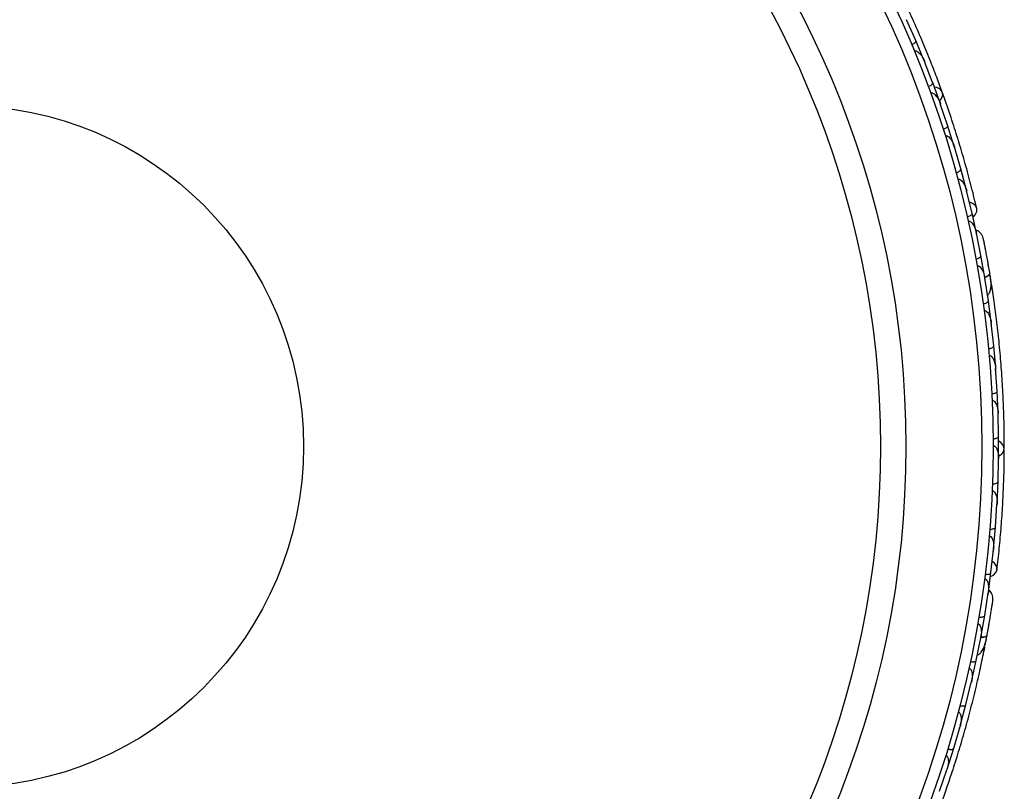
# Model space of a CAD drawing. Header units: millimetres. Extents: x 65 to 121, y 64 to 185.
# Tile 5 of 175: x 77.01 to 81.38, y 69.13 to 72.55. Entities that reach past the tile are written whole.
import ezdxf

# ---------------------------------------------------------------- set-up
doc = ezdxf.new("R2010")
doc.units = ezdxf.units.MM

msp = doc.modelspace()

# ---------------------------------------------------------------- linework, layer by layer
at = {"color": 7, "linetype": 'Continuous', "lineweight": 25}
for p, q in [((80.98405, 72.46118), (80.94329, 72.55329)), ((80.94625, 72.54662), (80.94334, 72.55324)), ((81.0214, 72.37102), (80.98412, 72.4612)), ((81.05875, 72.27452), (81.02207, 72.3683)), ((81.02482, 72.36127), (81.02214, 72.36818)), ((81.09215, 72.18274), (81.05883, 72.27454)), ((81.12531, 72.08453), (81.0927, 72.17999)), ((81.09516, 72.17281), (81.09279, 72.17979)), ((81.15474, 71.99113), (81.12538, 72.08455)), ((81.18366, 71.89119), (81.15517, 71.98834)), ((81.15726, 71.98122), (81.15527, 71.98808)), ((81.20907, 71.79614), (81.18374, 71.8912)), ((81.2337, 71.69445), (81.20938, 71.79332)), ((81.21105, 71.78653), (81.20948, 71.793)), ((81.2551, 71.59781), (81.23379, 71.69445)), ((81.25405, 71.60027), (81.25292, 71.60594)), ((81.27313, 71.50586), (81.25294, 71.60579)), ((81.2903, 71.40887), (81.2732, 71.50587)), ((81.29134, 71.3998), (81.29037, 71.40613)), ((81.30603, 71.30592), (81.29037, 71.40604)), ((81.32038, 71.3778), (81.31341, 71.42115)), ((81.31885, 71.20875), (81.30611, 71.30592)), ((81.33001, 71.10564), (81.31879, 71.20601)), ((81.31956, 71.19912), (81.31881, 71.20604)), ((81.33854, 71.0083), (81.33009, 71.10564)), ((81.34516, 70.90502), (81.33836, 71.00551)), ((81.33885, 70.99823), (81.33838, 71.00545)), ((81.34941, 70.80752), (81.34523, 70.90502)), ((81.35151, 70.70407), (81.34912, 70.80474)), ((81.3493, 70.79719), (81.34914, 70.8046)), ((81.35151, 70.6064), (81.35159, 70.70406)), ((81.34907, 70.50278), (81.35109, 70.60363)), ((81.35093, 70.59604), (81.3511, 70.60341)), ((81.34478, 70.40494), (81.34915, 70.50276)), ((81.33778, 70.30113), (81.34423, 70.40217)), ((81.34376, 70.39477), (81.34424, 70.40189)), ((81.32915, 70.20313), (81.33785, 70.30111)), ((81.31751, 70.09914), (81.32848, 70.20037)), ((81.32772, 70.19342), (81.32846, 70.20003)), ((81.30457, 70.00102), (81.31759, 70.09912)), ((81.29006, 69.90844), (81.30527, 70.00926)), ((81.30443, 70.00369), (81.3053, 70.0094)), ((81.27302, 69.81143), (81.29014, 69.90843)), ((81.2526, 69.70931), (81.27212, 69.80875)), ((81.2709, 69.80255), (81.27215, 69.80883)), ((81.29066, 69.77194), (81.29227, 69.78034)), ((81.23141, 69.61362), (81.25267, 69.70928)), ((81.20663, 69.5129), (81.23042, 69.61106)), ((81.22878, 69.60432), (81.23044, 69.61108)), ((81.18135, 69.41852), (81.2067, 69.51288)), ((81.15225, 69.31921), (81.18023, 69.41596)), ((81.1782, 69.40895), (81.18023, 69.4159)), ((81.1229, 69.22613), (81.15232, 69.31918)), ((81.08949, 69.1282), (81.12167, 69.22362)), ((81.11926, 69.21646), (81.12164, 69.22348))]:
    msp.add_line(p, q, dxfattribs=at)
at = {"color": 7, "linetype": 'Continuous', "lineweight": 25, "flags": 128}
for points in [[(81.08934, 72.19104), (81.09853, 72.20288), (81.10325, 72.21806), (81.10093, 72.23268), (81.09191, 72.24461), (81.07748, 72.25213), (81.06668, 72.25407)], [(81.23788, 71.67743), (81.24767, 71.68721), (81.25458, 71.70184), (81.2543, 71.71685), (81.24688, 71.73001), (81.23342, 71.73939), (81.22228, 71.74279)], [(81.3042, 71.47589), (81.30425, 71.47555), (81.30428, 71.47522)], [(81.3517, 70.61516), (81.36439, 70.62314), (81.37402, 70.6358), (81.37684, 70.65032), (81.37244, 70.66462), (81.36145, 70.67662), (81.35197, 70.68214)], [(81.31562, 70.08172), (81.32817, 70.08756), (81.33966, 70.09895), (81.34453, 70.11315), (81.34206, 70.12805), (81.33262, 70.14148), (81.32331, 70.14847)]]:
    msp.add_lwpolyline(points, dxfattribs=at)
at = {"color": 1, "linetype": 'Continuous', "lineweight": 25, "flags": 128}
for points in [[(81.28988, 71.40972), (81.29288, 71.41083), (81.30004, 71.41399), (81.30578, 71.41734), (81.3099, 71.42075), (81.31222, 71.4241), (81.31267, 71.42724)], [(81.27292, 69.81237), (81.27612, 69.81239), (81.28393, 69.81291), (81.29047, 69.8141), (81.2955, 69.81589), (81.29883, 69.81824), (81.30033, 69.82104)]]:
    msp.add_lwpolyline(points, dxfattribs=at)
at = {"color": 7, "linetype": 'Continuous', "lineweight": 25}
for radius in [4.575, 4.525, 4.188, 4.075, 1.51349]:
    msp.add_circle((76.75189, 70.65914), radius, dxfattribs=at)
for centre, start, end in [((81.29574, 71.37177), 319.38908, 4.86884), ((81.26545, 69.77471), 299.38908, 344.86884)]:
    msp.add_arc(centre, 0.02567, start, end, dxfattribs=at)
for points, knots in [([(81.10154, 72.23114), (81.09362, 72.25278), (81.07782, 72.29597), (81.04678, 72.3759), (81.01096, 72.46297), (80.97093, 72.55486), (80.92795, 72.64766), (80.88402, 72.73741), (80.84047, 72.82182), (80.81425, 72.86989), (80.80113, 72.89393)], [0, 0, 0, 0, 0.1251424, 0.2497929, 0.374676, 0.4998622, 0.6249666, 0.7502587, 0.8750633, 1, 1, 1, 1]), ([(80.9653, 72.44178), (80.96551, 72.44187), (80.9681, 72.44298), (80.97293, 72.4455), (80.9787, 72.44967), (80.98298, 72.45421), (80.98477, 72.45818), (80.98456, 72.46039), (80.98421, 72.46121), (80.9842, 72.46124)], [0, 0, 0, 0, 0.0167419, 0.2070718, 0.3985504, 0.5993354, 0.8310375, 0.9934948, 1, 1, 1, 1]), ([(80.9769, 72.41411), (80.9772, 72.41423), (80.97821, 72.41464), (80.98064, 72.41516), (80.98442, 72.41491), (80.99087, 72.41259), (80.99789, 72.40726), (81.01075, 72.3932), (81.0181, 72.37948), (81.02255, 72.36838), (81.02258, 72.3683)], [0, 0, 0, 0, 0.0130732, 0.044023, 0.1002245, 0.1663566, 0.3297208, 0.4739231, 0.9964125, 1, 1, 1, 1]), ([(81.03919, 72.25592), (81.04065, 72.25651), (81.04452, 72.25807), (81.05022, 72.26129), (81.05555, 72.26551), (81.05888, 72.26991), (81.05939, 72.27286), (81.05902, 72.27426), (81.05893, 72.27451), (81.05892, 72.27454)], [0, 0, 0, 0, 0.1158119, 0.3058371, 0.5011744, 0.7257197, 0.95044, 0.9934949, 1, 1, 1, 1]), ([(81.04958, 72.22775), (81.05012, 72.22793), (81.05185, 72.22851), (81.05523, 72.22858), (81.06228, 72.2266), (81.06973, 72.22056), (81.08244, 72.20548), (81.08923, 72.19133), (81.0932, 72.18002), (81.09322, 72.17994)], [0, 0, 0, 0, 0.02335, 0.0734618, 0.134698, 0.325553, 0.4727956, 0.9964114, 1, 1, 1, 1]), ([(81.25457, 71.71579), (81.24738, 71.74575), (81.2337, 71.80271), (81.2081, 71.89847), (81.18139, 71.99081), (81.1519, 72.08505), (81.12607, 72.16287), (81.10833, 72.21176), (81.10319, 72.22593)], [0, 0, 0, 0, 0.2180556, 0.4147202, 0.5912036, 0.7489875, 0.9272426, 1, 1, 1, 1]), ([(81.10495, 72.06679), (81.10644, 72.06731), (81.11037, 72.0687), (81.11621, 72.07167), (81.12172, 72.07565), (81.12524, 72.0799), (81.12588, 72.08281), (81.12558, 72.08423), (81.1255, 72.08448), (81.12549, 72.08451)], [0, 0, 0, 0, 0.1157169, 0.3058088, 0.5011944, 0.7257089, 0.9503963, 0.9934905, 1, 1, 1, 1]), ([(81.11415, 72.03804), (81.11495, 72.03826), (81.11651, 72.03867), (81.11963, 72.0386), (81.12475, 72.03715), (81.13082, 72.03285), (81.14046, 72.02252), (81.14893, 72.00744), (81.15393, 71.99409), (81.15567, 71.98832), (81.1557, 71.98824)], [0, 0, 0, 0, 0.0336188, 0.0647198, 0.1259403, 0.2511281, 0.3754616, 0.735616, 0.9964191, 1, 1, 1, 1]), ([(81.16255, 71.87436), (81.16276, 71.87442), (81.16547, 71.87518), (81.17058, 71.87705), (81.17686, 71.88042), (81.1817, 71.88435), (81.184, 71.88804), (81.18408, 71.89024), (81.18385, 71.8911), (81.18384, 71.89113)], [0, 0, 0, 0, 0.0163611, 0.206885, 0.3985455, 0.5994314, 0.8309806, 0.9934816, 1, 1, 1, 1]), ([(81.17054, 71.84496), (81.17162, 71.84518), (81.17301, 71.84546), (81.17591, 71.84527), (81.18076, 71.84384), (81.1869, 71.83913), (81.19616, 71.82822), (81.20399, 71.81269), (81.20839, 71.79915), (81.2099, 71.79325), (81.20992, 71.79317)], [0, 0, 0, 0, 0.04399244, 0.05654248, 0.11821178, 0.24858393, 0.3779124, 0.73392078, 0.99642285, 1, 1, 1, 1]), ([(81.21186, 71.67859), (81.21338, 71.67898), (81.21742, 71.68001), (81.2235, 71.68245), (81.22934, 71.68591), (81.23323, 71.68982), (81.23413, 71.69265), (81.23396, 71.69407), (81.2339, 71.69433), (81.23389, 71.69436)], [0, 0, 0, 0, 0.1152798, 0.3056806, 0.5012898, 0.7256609, 0.9501956, 0.9934701, 1, 1, 1, 1]), ([(81.2162, 71.65942), (81.2166, 71.65951), (81.21808, 71.65982), (81.22121, 71.65969), (81.22622, 71.65783), (81.23489, 71.65083), (81.24276, 71.63812), (81.24941, 71.62189), (81.25226, 71.61133), (81.25341, 71.60592), (81.25342, 71.60584)], [0, 0, 0, 0, 0.01652787, 0.06076532, 0.12387224, 0.23349968, 0.5249132, 0.75888947, 0.99642682, 1, 1, 1, 1]), ([(81.28347, 71.58373), (81.28214, 71.58772), (81.27953, 71.59551), (81.27239, 71.60531), (81.26392, 71.61248), (81.2566, 71.61718), (81.25191, 71.6181), (81.25057, 71.61836)], [0, 0, 0, 0, 0.25091, 0.490928, 0.714443, 0.9181712, 1, 1, 1, 1]), ([(81.3132, 71.42406), (81.3116, 71.4335), (81.3084, 71.45237), (81.30321, 71.48151), (81.29808, 71.5094), (81.29328, 71.53462), (81.2891, 71.55593), (81.28591, 71.57184), (81.28384, 71.58201), (81.28357, 71.58322), (81.28344, 71.58382)], [0, 0, 0, 0, 0.1253341, 0.2502351, 0.3757048, 0.5015073, 0.6270811, 0.7524027, 0.8783335, 1, 1, 1, 1]), ([(81.28907, 71.55617), (81.2876, 71.56353), (81.28466, 71.57824), (81.28389, 71.58183), (81.2835, 71.58363)], [0, 0, 0, 0, 0.49978944, 1, 1, 1, 1]), ([(81.25061, 71.49113), (81.25214, 71.49145), (81.25621, 71.49232), (81.26239, 71.4945), (81.26838, 71.49772), (81.27242, 71.50146), (81.27344, 71.50425), (81.27332, 71.50569), (81.27328, 71.50595), (81.27327, 71.50598)], [0, 0, 0, 0, 0.1153787, 0.305714, 0.5012752, 0.7256734, 0.9502371, 0.9934744, 1, 1, 1, 1]), ([(81.25608, 71.46094), (81.25676, 71.46104), (81.25853, 71.46129), (81.26204, 71.46071), (81.26731, 71.45808), (81.27652, 71.44884), (81.28521, 71.43087), (81.28943, 71.41467), (81.29084, 71.40612), (81.29085, 71.40603)], [0, 0, 0, 0, 0.02738856, 0.07213853, 0.14188493, 0.26909457, 0.6203421, 0.99641921, 1, 1, 1, 1]), ([(81.30727, 71.4585), (81.30725, 71.4586), (81.30627, 71.46444), (81.30523, 71.47022), (81.3042, 71.4759)], [0, 0, 0, 0, 0.0174037, 1, 1, 1, 1]), ([(81.28887, 71.41094), (81.28938, 71.41108), (81.295, 71.41262), (81.30314, 71.41649), (81.31121, 71.42187), (81.31291, 71.42547), (81.31268, 71.42713), (81.31267, 71.42724)], [0, 0, 0, 0, 0.0316493, 0.3464731, 0.6613851, 0.9762941, 1, 1, 1, 1]), ([(81.30207, 71.33025), (81.30373, 71.3317), (81.30919, 71.33648), (81.31678, 71.35306), (81.31975, 71.38337), (81.31507, 71.41233), (81.31266, 71.42728)], [0, 0, 0, 0, 0.0722062, 0.2380923, 0.6065513, 1, 1, 1, 1]), ([(81.37688, 70.64868), (81.37684, 70.67171), (81.37677, 70.7177), (81.37493, 70.80343), (81.37105, 70.8975), (81.36487, 70.99754), (81.35622, 71.09944), (81.34564, 71.19881), (81.33358, 71.29302), (81.32538, 71.34715), (81.32128, 71.37423)], [0, 0, 0, 0, 0.1251424, 0.2497929, 0.374676, 0.4998622, 0.6249666, 0.7502587, 0.8750633, 1, 1, 1, 1]), ([(81.28289, 71.29212), (81.28445, 71.29238), (81.28855, 71.29306), (81.29482, 71.29498), (81.30094, 71.29794), (81.30514, 71.30151), (81.30628, 71.30426), (81.30622, 71.30571), (81.30619, 71.30597), (81.30618, 71.306)], [0, 0, 0, 0, 0.11561, 0.3057804, 0.5012224, 0.7256982, 0.9503445, 0.9934853, 1, 1, 1, 1]), ([(81.28699, 71.26208), (81.28795, 71.26215), (81.29006, 71.2623), (81.29395, 71.26117), (81.2995, 71.25757), (81.30911, 71.24555), (81.31567, 71.2273), (81.31856, 71.21192), (81.31928, 71.20597), (81.31929, 71.20589)], [0, 0, 0, 0, 0.0388574, 0.084812, 0.162938, 0.3126958, 0.7369051, 0.9964149, 1, 1, 1, 1]), ([(81.30629, 71.09281), (81.30652, 71.09284), (81.30932, 71.09312), (81.31468, 71.09407), (81.32145, 71.09631), (81.32689, 71.09936), (81.32979, 71.1026), (81.33025, 71.10476), (81.33017, 71.10565), (81.33017, 71.10568)], [0, 0, 0, 0, 0.016652, 0.2070285, 0.3985507, 0.5993597, 0.831024, 0.9934916, 1, 1, 1, 1]), ([(81.30905, 71.06284), (81.30912, 71.06285), (81.31037, 71.06298), (81.31314, 71.06274), (81.31774, 71.06067), (81.32481, 71.05413), (81.33147, 71.04144), (81.33659, 71.02416), (81.33836, 71.01179), (81.33884, 71.00548), (81.33884, 71.0054)], [0, 0, 0, 0, 0.00283524, 0.05097702, 0.11033655, 0.20781194, 0.45318455, 0.72164005, 0.99641479, 1, 1, 1, 1]), ([(81.3209, 70.8932), (81.32113, 70.89321), (81.32394, 70.89337), (81.32934, 70.89409), (81.3362, 70.89604), (81.34176, 70.89884), (81.3448, 70.90195), (81.34536, 70.9041), (81.34532, 70.90499), (81.34532, 70.90502)], [0, 0, 0, 0, 0.01674193, 0.20707182, 0.39855042, 0.59933539, 0.83103755, 0.9934948, 1, 1, 1, 1]), ([(81.32234, 70.86323), (81.32266, 70.86325), (81.32375, 70.86329), (81.32622, 70.86294), (81.32968, 70.86141), (81.33494, 70.85703), (81.33972, 70.84961), (81.347, 70.83201), (81.34921, 70.8166), (81.34959, 70.80465), (81.34959, 70.80457)], [0, 0, 0, 0, 0.0130732, 0.044023, 0.1002245, 0.1663566, 0.3297208, 0.4739231, 0.9964125, 1, 1, 1, 1]), ([(81.32677, 70.69328), (81.32834, 70.69334), (81.33251, 70.69347), (81.33897, 70.69455), (81.34542, 70.6967), (81.35005, 70.6997), (81.35154, 70.70229), (81.35168, 70.70373), (81.35167, 70.70399), (81.35167, 70.70403)], [0, 0, 0, 0, 0.1158119, 0.3058371, 0.5011744, 0.7257197, 0.95044, 0.9934949, 1, 1, 1, 1]), ([(81.32689, 70.66325), (81.32747, 70.66324), (81.32928, 70.66319), (81.33249, 70.66211), (81.33843, 70.65784), (81.34337, 70.64961), (81.35015, 70.63109), (81.3517, 70.61547), (81.35156, 70.60348), (81.35156, 70.6034)], [0, 0, 0, 0, 0.02335, 0.0734618, 0.134698, 0.325553, 0.4727956, 0.9964114, 1, 1, 1, 1]), ([(81.34442, 70.11206), (81.34791, 70.14267), (81.35454, 70.20088), (81.36323, 70.29961), (81.36972, 70.39552), (81.37424, 70.49416), (81.37659, 70.57612), (81.37664, 70.62813), (81.37665, 70.64321)], [0, 0, 0, 0, 0.2180556, 0.4147202, 0.5912036, 0.7489875, 0.9272426, 1, 1, 1, 1]), ([(81.32388, 70.49306), (81.32545, 70.49305), (81.32962, 70.493), (81.33612, 70.4938), (81.34266, 70.49565), (81.34742, 70.49844), (81.34902, 70.50096), (81.34922, 70.5024), (81.34923, 70.50266), (81.34923, 70.50269)], [0, 0, 0, 0, 0.1157169, 0.3058088, 0.5011944, 0.7257089, 0.9503963, 0.9934905, 1, 1, 1, 1]), ([(81.32268, 70.46291), (81.32352, 70.46283), (81.32512, 70.46269), (81.32803, 70.46155), (81.33235, 70.45844), (81.33658, 70.45232), (81.3421, 70.43931), (81.3449, 70.42225), (81.34503, 70.408), (81.3447, 70.40198), (81.3447, 70.4019)], [0, 0, 0, 0, 0.0336188, 0.0647198, 0.1259403, 0.2511281, 0.3754616, 0.735616, 0.9964191, 1, 1, 1, 1]), ([(81.31218, 70.29254), (81.3124, 70.29253), (81.31521, 70.29232), (81.32066, 70.29232), (81.32771, 70.29334), (81.3336, 70.29538), (81.33702, 70.29805), (81.33785, 70.3001), (81.33793, 70.30098), (81.33793, 70.30102)], [0, 0, 0, 0, 0.0163611, 0.206885, 0.3985455, 0.5994314, 0.8309806, 0.9934816, 1, 1, 1, 1]), ([(81.30964, 70.26218), (81.31073, 70.26202), (81.31213, 70.26181), (81.31479, 70.26063), (81.31886, 70.25763), (81.32302, 70.2511), (81.32799, 70.23769), (81.33004, 70.22042), (81.32954, 70.20619), (81.32894, 70.20013), (81.32893, 70.20005)], [0, 0, 0, 0, 0.0439924, 0.0565425, 0.1182118, 0.2485839, 0.3779124, 0.7339208, 0.9964229, 1, 1, 1, 1]), ([(81.29157, 70.09171), (81.29313, 70.09156), (81.29727, 70.09115), (81.30382, 70.09135), (81.3105, 70.09261), (81.31549, 70.09495), (81.3173, 70.0973), (81.31762, 70.0987), (81.31766, 70.09896), (81.31766, 70.099)], [0, 0, 0, 0, 0.1152798, 0.3056806, 0.5012898, 0.7256609, 0.9501956, 0.9934701, 1, 1, 1, 1]), ([(81.28909, 70.07221), (81.2895, 70.07216), (81.29099, 70.07195), (81.29389, 70.07075), (81.29796, 70.06729), (81.30371, 70.05775), (81.30676, 70.04311), (81.30746, 70.02559), (81.30653, 70.01469), (81.30575, 70.00921), (81.30574, 70.00913)], [0, 0, 0, 0, 0.0165279, 0.0607653, 0.1238722, 0.2334997, 0.5249132, 0.7588895, 0.9964268, 1, 1, 1, 1]), ([(81.32642, 69.97808), (81.32653, 69.98228), (81.32674, 69.9905), (81.32338, 70.00215), (81.31787, 70.01179), (81.3126, 70.01871), (81.30851, 70.02117), (81.30734, 70.02188)], [0, 0, 0, 0, 0.25091, 0.490928, 0.714443, 0.9181712, 1, 1, 1, 1]), ([(81.29974, 69.81787), (81.30146, 69.82729), (81.30491, 69.84611), (81.31, 69.87527), (81.31472, 69.90323), (81.31883, 69.92857), (81.3222, 69.95003), (81.32464, 69.96607), (81.32617, 69.97634), (81.32634, 69.97757), (81.32642, 69.97817)], [0, 0, 0, 0, 0.1253341, 0.2502351, 0.3757048, 0.5015073, 0.6270811, 0.7524027, 0.8783335, 1, 1, 1, 1]), ([(81.32225, 69.95027), (81.32338, 69.95768), (81.32566, 69.97251), (81.32616, 69.97616), (81.32641, 69.97798)], [0, 0, 0, 0, 0.4997894, 1, 1, 1, 1]), ([(81.26386, 69.9023), (81.26541, 69.90208), (81.26954, 69.9015), (81.27609, 69.90144), (81.28281, 69.90242), (81.28789, 69.90455), (81.28981, 69.90683), (81.29019, 69.90822), (81.29023, 69.90847), (81.29024, 69.90851)], [0, 0, 0, 0, 0.1153787, 0.305714, 0.5012752, 0.7256734, 0.9502371, 0.9934744, 1, 1, 1, 1]), ([(81.25868, 69.87206), (81.25935, 69.87192), (81.2611, 69.87155), (81.2642, 69.86981), (81.26825, 69.86553), (81.27375, 69.85371), (81.27577, 69.83385), (81.27419, 69.81718), (81.27259, 69.80866), (81.27257, 69.80858)], [0, 0, 0, 0, 0.0273886, 0.0721385, 0.1418849, 0.2690946, 0.6203421, 0.9964192, 1, 1, 1, 1]), ([(81.30522, 69.84814), (81.30552, 69.84981), (81.30684, 69.85712), (81.30807, 69.8642), (81.30902, 69.86966)], [0, 0, 0, 0, 0.2287199, 1, 1, 1, 1]), ([(81.25719, 69.73352), (81.25925, 69.73432), (81.26602, 69.73695), (81.27882, 69.74993), (81.29197, 69.7774), (81.29749, 69.80621), (81.30033, 69.82108)], [0, 0, 0, 0, 0.0722062, 0.2380923, 0.6065513, 1, 1, 1, 1]), ([(81.27239, 69.81386), (81.27292, 69.81382), (81.27872, 69.81335), (81.2877, 69.81419), (81.29712, 69.8165), (81.29995, 69.81929), (81.3003, 69.82093), (81.30033, 69.82104)], [0, 0, 0, 0, 0.0316493, 0.3464731, 0.6613851, 0.9762941, 1, 1, 1, 1]), ([(81.29224, 69.78033), (81.29225, 69.78031), (81.29236, 69.77997), (81.29306, 69.78388), (81.2949, 69.79242), (81.29752, 69.80605), (81.29951, 69.81689), (81.3001, 69.82009)], [0, 0, 0, 0, 0.0063417, 0.1391324, 0.4541713, 0.8392735, 1, 1, 1, 1]), ([(81.09438, 69.06747), (81.10223, 69.08913), (81.11788, 69.13237), (81.14548, 69.21356), (81.17401, 69.30328), (81.20241, 69.3994), (81.22914, 69.49811), (81.25318, 69.59511), (81.27408, 69.68776), (81.28488, 69.74144), (81.29029, 69.76829)], [0, 0, 0, 0, 0.1251424, 0.2497929, 0.374676, 0.4998622, 0.6249666, 0.7502587, 0.8750633, 1, 1, 1, 1]), ([(81.22614, 69.70426), (81.22768, 69.70397), (81.23178, 69.70321), (81.23832, 69.70286), (81.24508, 69.70355), (81.25025, 69.70547), (81.25226, 69.70767), (81.25271, 69.70904), (81.25276, 69.7093), (81.25277, 69.70933)], [0, 0, 0, 0, 0.11561, 0.3057804, 0.5012224, 0.7256982, 0.9503445, 0.9934853, 1, 1, 1, 1]), ([(81.21971, 69.67462), (81.22064, 69.67436), (81.22267, 69.67379), (81.22594, 69.67139), (81.22993, 69.6661), (81.23484, 69.65152), (81.23477, 69.63213), (81.23222, 69.61669), (81.23086, 69.61085), (81.23084, 69.61077)], [0, 0, 0, 0, 0.0388574, 0.084812, 0.162938, 0.3126958, 0.7369051, 0.9964149, 1, 1, 1, 1]), ([(81.17229, 69.47986), (81.17236, 69.47984), (81.17358, 69.47954), (81.17611, 69.47836), (81.17972, 69.47484), (81.18412, 69.46628), (81.18604, 69.45208), (81.18495, 69.43409), (81.18238, 69.42186), (81.18067, 69.41576), (81.18064, 69.41568)], [0, 0, 0, 0, 0.00283524, 0.05097702, 0.11033655, 0.20781194, 0.45318455, 0.72164005, 0.99641479, 1, 1, 1, 1]), ([(81.17996, 69.50896), (81.18018, 69.50891), (81.1829, 69.50822), (81.18827, 69.50728), (81.19539, 69.50707), (81.20155, 69.50807), (81.20538, 69.51012), (81.20656, 69.512), (81.20678, 69.51286), (81.20679, 69.51289)], [0, 0, 0, 0, 0.016652, 0.2070285, 0.3985507, 0.5993597, 0.831024, 0.9934916, 1, 1, 1, 1]), ([(81.12541, 69.31639), (81.12563, 69.31632), (81.12833, 69.31551), (81.13365, 69.31434), (81.14075, 69.31383), (81.14695, 69.31456), (81.15087, 69.31644), (81.15212, 69.31827), (81.15239, 69.31912), (81.1524, 69.31915)], [0, 0, 0, 0, 0.0167419, 0.2070718, 0.3985504, 0.5993354, 0.8310375, 0.9934948, 1, 1, 1, 1]), ([(81.11651, 69.28774), (81.11682, 69.28764), (81.11786, 69.28731), (81.12006, 69.28614), (81.12279, 69.28352), (81.12624, 69.2776), (81.12819, 69.269), (81.12901, 69.24997), (81.12581, 69.23473), (81.12209, 69.22337), (81.12206, 69.22329)], [0, 0, 0, 0, 0.01307317, 0.044023, 0.10022455, 0.16635662, 0.32972078, 0.47392312, 0.99641253, 1, 1, 1, 1])]:
    msp.add_open_spline(points, degree=3, knots=knots, dxfattribs=at)

doc.saveas('drawing.dxf')
